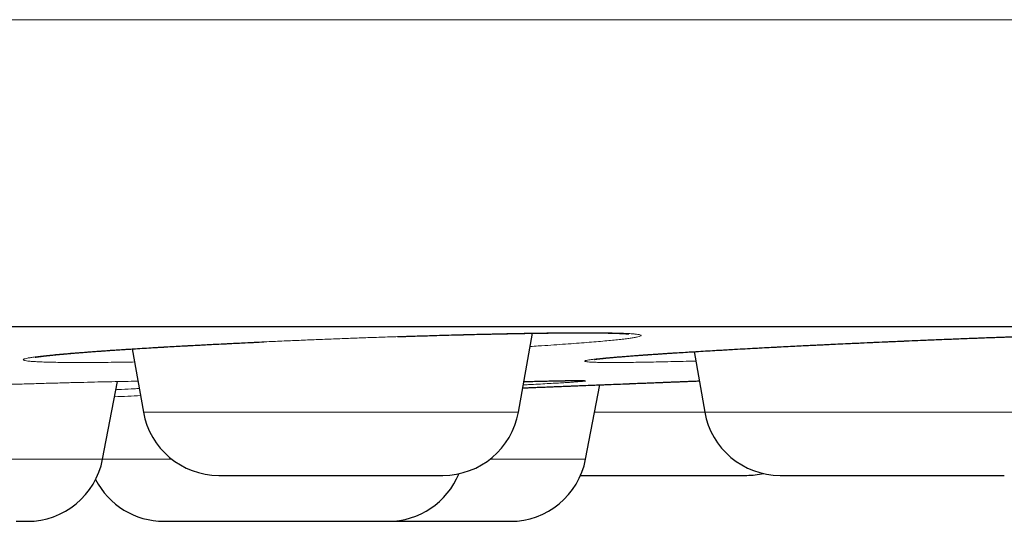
# Model space of a CAD drawing. Header units: millimetres. Extents: x 8 to 482, y 12 to 243.
# Tile 25 of 256: x 103.83 to 110.25, y 185.32 to 188.59. Entities that reach past the tile are written whole.
import ezdxf

# ---------------------------------------------------------------- set-up
doc = ezdxf.new("R2010")
doc.units = ezdxf.units.MM

msp = doc.modelspace()

# ---------------------------------------------------------------- linework, layer by layer
at = {"color": 7, "linetype": 'Continuous', "lineweight": 30}
for p, q in [((107.084, 186.0288), (107.1747, 186.5427)), ((104.5657, 186.4404), (104.6383, 186.0288)), ((108.2286, 186.4225), (108.298, 186.0288)), ((104.3723, 185.7216), (104.4692, 186.2273)), ((107.5215, 185.7216), (107.6143, 186.2061))]:
    msp.add_line(p, q, dxfattribs=at)
at = {"color": 8, "linetype": 'Continuous', "lineweight": 0}
for p, q in [((104.6383, 186.0288), (107.084, 186.0288)), ((107.5804, 186.0288), (108.298, 186.0288)), ((108.298, 186.0288), (110.7437, 186.0288)), ((102.1062, 185.7216), (104.3723, 185.7216)), ((104.3723, 185.7216), (104.823, 185.7216)), ((106.8994, 185.7216), (107.5215, 185.7216))]:
    msp.add_line(p, q, dxfattribs=at)
at = {"color": 7, "linetype": 'Continuous', "lineweight": 30}
for centre, start, end in [((105.1307, 186.1156), 190, 270), ((106.5916, 186.1156), 270, 350), ((108.7904, 186.1156), 190, 270), ((103.8813, 185.8156), 270, 349.15568), ((107.0305, 185.8156), 270, 349.15568), ((104.7723, 185.8156), 207.00117, 270), ((106.2332, 185.8156), 270, 337.79402), ((108.5724, 186.1156), 270, 282.58886)]:
    msp.add_arc(centre, 0.5, start, end, dxfattribs=at)
at = {"color": 8, "linetype": 'Continuous', "lineweight": 0}
for points, knots in [([(27.0014, 188.5884), (27.0034, 188.5884), (27.0073, 188.5884), (27.0388, 188.5884), (27.0889, 188.5884), (27.1594, 188.5884), (27.2498, 188.5884), (27.358, 188.5884), (27.4825, 188.5884), (27.6221, 188.5884), (27.7792, 188.5884), (27.9536, 188.5884), (28.1454, 188.5884), (28.3544, 188.5884), (28.5806, 188.5884), (28.8239, 188.5884), (29.0843, 188.5884), (29.36, 188.5884), (29.6506, 188.5884), (29.9557, 188.5884), (30.277, 188.5884), (30.6234, 188.5884), (30.9963, 188.5884), (31.3972, 188.5884), (31.8164, 188.5884), (32.2536, 188.5884), (32.7086, 188.5884), (33.1721, 188.5884), (33.6429, 188.5884), (34.1196, 188.5884), (34.6114, 188.5884), (35.1179, 188.5884), (35.6392, 188.5884), (36.1748, 188.5884), (36.7248, 188.5884), (37.2888, 188.5884), (37.8667, 188.5884), (38.4548, 188.5884), (39.0526, 188.5884), (39.6596, 188.5884), (40.2793, 188.5884), (40.9282, 188.5884), (41.6075, 188.5884), (42.3179, 188.5884), (43.042, 188.5884), (43.7794, 188.5884), (44.5297, 188.5884), (45.2781, 188.5884), (46.0235, 188.5884), (46.7647, 188.5884), (47.5162, 188.5884), (48.2778, 188.5884), (49.0491, 188.5884), (49.8299, 188.5884), (50.6199, 188.5884), (51.4188, 188.5884), (52.2262, 188.5884), (53.0372, 188.5884), (53.8511, 188.5884), (54.6676, 188.5884), (55.4913, 188.5884), (56.3441, 188.5884), (57.2263, 188.5884), (58.1381, 188.5884), (59.0568, 188.5884), (59.9821, 188.5884), (60.9136, 188.5884), (61.8329, 188.5884), (62.7393, 188.5884), (63.6322, 188.5884), (64.5291, 188.5884), (65.4297, 188.5884), (66.3337, 188.5884), (67.2408, 188.5884), (68.1505, 188.5884), (69.0626, 188.5884), (69.9767, 188.5884), (70.8871, 188.5884), (71.7933, 188.5884), (72.695, 188.5884), (73.5973, 188.5884), (74.524, 188.5884), (75.4748, 188.5884), (76.4492, 188.5884), (77.4227, 188.5884), (78.3951, 188.5884), (79.3658, 188.5884), (80.3161, 188.5884), (81.2456, 188.5884), (82.1542, 188.5884), (83.06, 188.5884), (83.9625, 188.5884), (84.8616, 188.5884), (85.7568, 188.5884), (86.6478, 188.5884), (87.5343, 188.5884), (88.4159, 188.5884), (89.287, 188.5884), (90.1475, 188.5884), (90.9971, 188.5884), (91.8407, 188.5884), (92.7003, 188.5884), (93.5749, 188.5884), (94.4635, 188.5884), (95.3437, 188.5884), (96.2151, 188.5884), (97.0773, 188.5884), (97.9138, 188.5884), (98.7249, 188.5884), (99.5109, 188.5884), (100.2876, 188.5884), (101.0548, 188.5884), (101.812, 188.5884), (102.5591, 188.5884), (103.2957, 188.5884), (104.0216, 188.5884), (104.7364, 188.5884), (105.4358, 188.5884), (106.1195, 188.5884), (106.7877, 188.5884), (107.4442, 188.5884), (108.1058, 188.5884), (108.7711, 188.5884), (109.4386, 188.5884), (110.0914, 188.5884), (110.7291, 188.5884), (111.3516, 188.5884), (111.947, 188.5884), (112.5162, 188.5884), (113.06, 188.5884), (113.5894, 188.5884), (114.1043, 188.5884), (114.6044, 188.5884), (115.0896, 188.5884), (115.5597, 188.5884), (116.0145, 188.5884), (116.4538, 188.5884), (116.8748, 188.5884), (117.2778, 188.5884), (117.6628, 188.5884), (118.0322, 188.5884), (118.395, 188.5884), (118.7497, 188.5884), (119.0946, 188.5884), (119.4206, 188.5884), (119.7276, 188.5884), (120.0156, 188.5884), (120.2793, 188.5884), (120.5199, 188.5884), (120.7386, 188.5884), (120.9402, 188.5884), (121.1244, 188.5884), (121.2913, 188.5884), (121.4408, 188.5884), (121.5728, 188.5884), (121.6872, 188.5884), (121.784, 188.5884), (121.8627, 188.5884), (121.9236, 188.5884), (121.9666, 188.5884), (121.9935, 188.5884), (121.9969, 188.5884), (121.9986, 188.5884)], [0, 0, 0, 0, 0.006533, 0.013065, 0.019598, 0.026131, 0.032665, 0.039198, 0.045359, 0.051519, 0.05768, 0.06384, 0.070001, 0.076161, 0.082321, 0.088482, 0.094642, 0.100802, 0.106852, 0.112901, 0.118951, 0.125, 0.131533, 0.138065, 0.144598, 0.151131, 0.157665, 0.164198, 0.170359, 0.176519, 0.18268, 0.18884, 0.195001, 0.201161, 0.207321, 0.213482, 0.219642, 0.225802, 0.231852, 0.237901, 0.243951, 0.25, 0.256533, 0.263065, 0.269598, 0.276131, 0.282665, 0.289198, 0.295359, 0.301519, 0.30768, 0.31384, 0.320001, 0.326161, 0.332321, 0.338482, 0.344642, 0.350802, 0.356852, 0.362901, 0.368951, 0.375, 0.381533, 0.388065, 0.394598, 0.401131, 0.407665, 0.414198, 0.420359, 0.426519, 0.43268, 0.43884, 0.445001, 0.451161, 0.457321, 0.463482, 0.469642, 0.475802, 0.481852, 0.487901, 0.493951, 0.5, 0.506533, 0.513065, 0.519598, 0.526131, 0.532665, 0.539198, 0.545359, 0.551519, 0.55768, 0.56384, 0.570001, 0.576161, 0.582321, 0.588482, 0.594642, 0.600802, 0.606852, 0.612901, 0.618951, 0.625, 0.631533, 0.638065, 0.644598, 0.651131, 0.657665, 0.664198, 0.670359, 0.676519, 0.68268, 0.68884, 0.695001, 0.701161, 0.707321, 0.713482, 0.719642, 0.725802, 0.731852, 0.737901, 0.743951, 0.75, 0.756533, 0.763065, 0.769598, 0.776131, 0.782665, 0.789198, 0.795359, 0.801519, 0.80768, 0.81384, 0.820001, 0.826161, 0.832321, 0.838482, 0.844642, 0.850802, 0.856852, 0.862901, 0.868951, 0.875, 0.881533, 0.888065, 0.894598, 0.901131, 0.907665, 0.914198, 0.920359, 0.926519, 0.93268, 0.93884, 0.945001, 0.951161, 0.957321, 0.963482, 0.969642, 0.975802, 0.981852, 0.987901, 0.993951, 1, 1, 1, 1]), ([(104.2286, 186.3519), (104.207, 186.3519), (104.1641, 186.3519), (104.1066, 186.3524), (104.0545, 186.3532), (104.0085, 186.3542), (103.9682, 186.3556), (103.9339, 186.3572), (103.9055, 186.3592), (103.8831, 186.3614), (103.867, 186.3639), (103.8572, 186.3667), (103.8539, 186.3697), (103.857, 186.373), (103.8664, 186.3765), (103.8823, 186.3803), (103.9042, 186.3842), (103.9322, 186.3884), (103.9661, 186.3927), (104.006, 186.3972), (104.0519, 186.4019), (104.1037, 186.4067), (104.1613, 186.4117), (104.224, 186.4168), (104.2917, 186.422), (104.364, 186.4273), (104.4411, 186.4326), (104.5228, 186.438), (104.6092, 186.4434), (104.6998, 186.4489), (104.7939, 186.4543), (104.8908, 186.4597), (104.9905, 186.4651), (105.093, 186.4704), (105.1982, 186.4757), (105.3061, 186.4809), (105.4161, 186.486), (105.5273, 186.491), (105.639, 186.4958), (105.751, 186.5005), (105.8632, 186.505), (105.9758, 186.5093), (106.0887, 186.5135), (106.2014, 186.5175), (106.313, 186.5213), (106.4226, 186.5248), (106.5299, 186.5281), (106.635, 186.5311), (106.7378, 186.5338), (106.8383, 186.5363), (106.9363, 186.5386), (107.0311, 186.5405), (107.122, 186.5422), (107.2085, 186.5436), (107.2905, 186.5446), (107.3681, 186.5454), (107.4413, 186.5458), (107.5098, 186.546), (107.5732, 186.5458), (107.6309, 186.5454), (107.6829, 186.5446), (107.729, 186.5436), (107.7694, 186.5422), (107.8039, 186.5405), (107.8324, 186.5386), (107.8549, 186.5363), (107.871, 186.5338), (107.8806, 186.5311), (107.8839, 186.5281), (107.8807, 186.5248), (107.8712, 186.5213), (107.8553, 186.5175), (107.8333, 186.5135), (107.8053, 186.5094), (107.7713, 186.505), (107.7314, 186.5005), (107.6854, 186.4958), (107.6336, 186.491), (107.5758, 186.486), (107.5129, 186.4809), (107.445, 186.4757), (107.3725, 186.4704), (107.2953, 186.4651), (107.2244, 186.4604), (107.1775, 186.4575), (107.1594, 186.4564)], [0, 0, 0, 0, 0.012207, 0.024313, 0.036356, 0.048376, 0.060411, 0.0725, 0.084681, 0.096901, 0.109018, 0.121069, 0.133094, 0.14513, 0.157217, 0.169392, 0.181596, 0.193702, 0.205749, 0.217776, 0.229821, 0.241923, 0.254119, 0.266291, 0.278377, 0.290414, 0.302441, 0.314496, 0.326618, 0.338844, 0.350995, 0.363066, 0.375094, 0.387119, 0.399178, 0.411311, 0.423555, 0.435715, 0.44779, 0.459818, 0.471838, 0.483889, 0.496009, 0.508236, 0.520434, 0.532533, 0.544573, 0.556591, 0.568627, 0.580721, 0.592909, 0.605142, 0.617275, 0.629345, 0.641391, 0.653452, 0.665568, 0.677776, 0.68996, 0.70206, 0.714114, 0.726161, 0.738239, 0.750388, 0.762646, 0.77481, 0.786888, 0.798916, 0.810935, 0.822983, 0.835099, 0.847321, 0.859525, 0.871629, 0.883673, 0.895693, 0.907729, 0.919821, 0.932005, 0.944226, 0.956343, 0.968395, 0.98042, 0.992456, 1, 1, 1, 1]), ([(107.6977, 186.3519), (107.6825, 186.3519), (107.6521, 186.3519), (107.6141, 186.3524), (107.5819, 186.3532), (107.5561, 186.3542), (107.5365, 186.3556), (107.5231, 186.3572), (107.5161, 186.3592), (107.5152, 186.3614), (107.5206, 186.3639), (107.5322, 186.3667), (107.5502, 186.3697), (107.5745, 186.373), (107.6051, 186.3765), (107.6419, 186.3803), (107.6846, 186.3842), (107.7328, 186.3884), (107.7864, 186.3927), (107.8455, 186.3972), (107.91, 186.4019), (107.9799, 186.4067), (108.0549, 186.4117), (108.1344, 186.4168), (108.218, 186.422), (108.3053, 186.4273), (108.3964, 186.4326), (108.4914, 186.438), (108.5901, 186.4434), (108.692, 186.4489), (108.7963, 186.4543), (108.9024, 186.4597), (109.0101, 186.4651), (109.1194, 186.4704), (109.2304, 186.4757), (109.3429, 186.4809), (109.4563, 186.486), (109.5698, 186.491), (109.6825, 186.4958), (109.7943, 186.5005), (109.9052, 186.505), (110.0152, 186.5093), (110.1243, 186.5135), (110.2319, 186.5175), (110.3374, 186.5213), (110.4398, 186.5248), (110.5388, 186.5281), (110.6344, 186.5311), (110.7267, 186.5338), (110.8156, 186.5363), (110.9009, 186.5386), (110.9821, 186.5405), (111.0585, 186.5422), (111.1296, 186.5436), (111.1956, 186.5446), (111.2563, 186.5454), (111.3118, 186.5458), (111.3618, 186.546), (111.4062, 186.5458), (111.4445, 186.5454), (111.4766, 186.5446), (111.5025, 186.5436), (111.5221, 186.5422), (111.5355, 186.5405), (111.5427, 186.5386), (111.5437, 186.5363), (111.5383, 186.5338), (111.5266, 186.5311), (111.5085, 186.5281), (111.4841, 186.5248), (111.4534, 186.5213), (111.4164, 186.5175), (111.3738, 186.5135), (111.3255, 186.5094), (111.2718, 186.505), (111.2127, 186.5005), (111.1482, 186.4958), (111.0783, 186.491), (111.0032, 186.486), (110.9231, 186.4809), (110.8626, 186.4771), (110.8278, 186.475), (110.8223, 186.4747)], [0, 0, 0, 0, 0.012734, 0.025362, 0.037926, 0.050465, 0.063019, 0.07563, 0.088338, 0.101086, 0.113726, 0.126297, 0.138841, 0.151397, 0.164006, 0.176707, 0.189437, 0.202066, 0.214634, 0.22718, 0.239745, 0.252369, 0.265092, 0.27779, 0.290398, 0.302955, 0.315501, 0.328077, 0.340722, 0.353476, 0.366152, 0.378744, 0.391291, 0.403835, 0.416416, 0.429072, 0.441845, 0.45453, 0.467126, 0.479674, 0.492213, 0.504784, 0.517427, 0.530183, 0.542907, 0.555529, 0.568088, 0.580626, 0.593182, 0.605797, 0.618512, 0.631273, 0.64393, 0.656521, 0.669087, 0.68167, 0.694308, 0.707043, 0.719754, 0.732376, 0.744951, 0.757518, 0.770118, 0.782791, 0.795578, 0.808268, 0.820867, 0.833415, 0.845953, 0.858521, 0.87116, 0.88391, 0.896641, 0.909268, 0.921831, 0.93437, 0.946927, 0.95954, 0.972251, 0.984999, 0.99764, 1, 1, 1, 1]), ([(104.5808, 186.3551), (104.5635, 186.3548), (104.5174, 186.3541), (104.447, 186.3532), (104.3694, 186.3524), (104.296, 186.3519), (104.2511, 186.3519), (104.2286, 186.3519)], [0, 0, 0, 0, 0.129354, 0.345572, 0.562289, 0.780202, 1, 1, 1, 1]), ([(108.2393, 186.3614), (108.2117, 186.3607), (108.1553, 186.3592), (108.0757, 186.3572), (107.9995, 186.3556), (107.9287, 186.3542), (107.8629, 186.3532), (107.8024, 186.3524), (107.7466, 186.3519), (107.7141, 186.3519), (107.6977, 186.3519)], [0, 0, 0, 0, 0.121428, 0.247694, 0.373037, 0.497858, 0.622561, 0.747551, 0.873232, 1, 1, 1, 1]), ([(102.3132, 186.1553), (102.3381, 186.1564), (102.3971, 186.159), (102.493, 186.163), (102.5998, 186.1674), (102.7084, 186.1718), (102.8188, 186.1762), (102.9309, 186.1804), (103.044, 186.1847), (103.1573, 186.1888), (103.2699, 186.1928), (103.3818, 186.1966), (103.4929, 186.2003), (103.6032, 186.2039), (103.7127, 186.2074), (103.8209, 186.2106), (103.9271, 186.2137), (104.0302, 186.2167), (104.1302, 186.2194), (104.2269, 186.2218), (104.3203, 186.2241), (104.4105, 186.2262), (104.4969, 186.228), (104.5612, 186.2293), (104.595, 186.2299), (104.6028, 186.23)], [0, 0, 0, 0, 0.033179, 0.078442, 0.123547, 0.168639, 0.213861, 0.25936, 0.305274, 0.350872, 0.39615, 0.441254, 0.486328, 0.531518, 0.57697, 0.622824, 0.668561, 0.713932, 0.759079, 0.804148, 0.849284, 0.894634, 0.940341, 0.986214, 1, 1, 1, 1]), ([(107.119, 186.2272), (107.1291, 186.2274), (107.1623, 186.2283), (107.2131, 186.2296), (107.271, 186.231), (107.3228, 186.2321), (107.3688, 186.233), (107.4089, 186.2336), (107.4432, 186.234), (107.4715, 186.2341), (107.4937, 186.234), (107.5096, 186.2336), (107.5191, 186.233), (107.5222, 186.2321), (107.5189, 186.231), (107.5092, 186.2296), (107.4933, 186.228), (107.4712, 186.2262), (107.4432, 186.2241), (107.4091, 186.2218), (107.369, 186.2194), (107.3229, 186.2167), (107.2709, 186.2138), (107.2128, 186.2106), (107.1609, 186.2079), (107.1266, 186.2062), (107.1152, 186.2056)], [0, 0, 0, 0, 0.01932, 0.063323, 0.106965, 0.150382, 0.193715, 0.237101, 0.280682, 0.324596, 0.368425, 0.411951, 0.45531, 0.498644, 0.542091, 0.585791, 0.62988, 0.673639, 0.717084, 0.760353, 0.803586, 0.846924, 0.890504, 0.934466, 0.978366, 1, 1, 1, 1]), ([(104.6113, 186.1822), (104.6003, 186.1816), (104.5637, 186.1796), (104.5129, 186.177), (104.4715, 186.1749), (104.4591, 186.1743)], [0, 0, 0, 0, 0.229334, 0.767886, 1, 1, 1, 1]), ([(104.4502, 186.1281), (104.4792, 186.1294), (104.5343, 186.1318), (104.5921, 186.1343), (104.6195, 186.1355)], [0, 0, 0, 0, 0.525615, 1, 1, 1, 1])]:
    msp.add_open_spline(points, degree=3, knots=knots, dxfattribs=at)
at = {"color": 7, "linetype": 'Continuous', "lineweight": 30}
for points, knots in [([(29.0014, 186.5856), (29.0019, 186.5856), (29.0027, 186.5856), (29.0096, 186.5856), (29.0206, 186.5856), (29.036, 186.5856), (29.0559, 186.5856), (29.0802, 186.5856), (29.1099, 186.5856), (29.1454, 186.5856), (29.1875, 186.5856), (29.2348, 186.5856), (29.2875, 186.5856), (29.3456, 186.5856), (29.409, 186.5856), (29.4778, 186.5856), (29.5518, 186.5856), (29.6313, 186.5856), (29.7156, 186.5856), (29.8046, 186.5856), (29.8981, 186.5856), (29.9967, 186.5856), (30.1008, 186.5856), (30.2105, 186.5856), (30.3259, 186.5856), (30.4464, 186.5856), (30.572, 186.5856), (30.7019, 186.5856), (30.8359, 186.5856), (30.9741, 186.5856), (31.1171, 186.5856), (31.2661, 186.5856), (31.421, 186.5856), (31.5821, 186.5856), (31.7483, 186.5856), (31.9196, 186.5856), (32.096, 186.5856), (32.2775, 186.5856), (32.4582, 186.5856), (32.6376, 186.5856), (32.815, 186.5856), (32.9965, 186.5856), (33.1819, 186.5856), (33.3713, 186.5856), (33.5646, 186.5856), (33.7685, 186.5856), (33.9835, 186.5856), (34.2099, 186.5856), (34.4412, 186.5856), (34.6773, 186.5856), (34.9182, 186.5856), (35.1639, 186.5856), (35.4144, 186.5856), (35.6697, 186.5856), (35.9298, 186.5856), (36.1932, 186.5856), (36.4596, 186.5856), (36.7289, 186.5856), (37.0024, 186.5856), (37.2815, 186.5856), (37.5663, 186.5856), (37.8568, 186.5856), (38.1513, 186.5856), (38.4499, 186.5856), (38.7507, 186.5856), (39.0536, 186.5856), (39.3586, 186.5856), (39.6674, 186.5856), (39.9823, 186.5856), (40.3033, 186.5856), (40.6305, 186.5856), (40.9617, 186.5856), (41.297, 186.5856), (41.6363, 186.5856), (41.9797, 186.5856), (42.3162, 186.5856), (42.6454, 186.5856), (42.9667, 186.5856), (43.2909, 186.5856), (43.618, 186.5856), (43.9481, 186.5856), (44.2811, 186.5856), (44.6282, 186.5856), (44.9898, 186.5856), (45.3662, 186.5856), (45.7462, 186.5856), (46.1297, 186.5856), (46.5167, 186.5856), (46.9073, 186.5856), (47.3014, 186.5856), (47.6991, 186.5856), (48.1003, 186.5856), (48.5026, 186.5856), (48.906, 186.5856), (49.3101, 186.5856), (49.7169, 186.5856), (50.1285, 186.5856), (50.545, 186.5856), (50.9663, 186.5856), (51.39, 186.5856), (51.8161, 186.5856), (52.242, 186.5856), (52.6676, 186.5856), (53.093, 186.5856), (53.5207, 186.5856), (53.9536, 186.5856), (54.3917, 186.5856), (54.8352, 186.5856), (55.281, 186.5856), (55.7292, 186.5856), (56.1799, 186.5856), (56.6328, 186.5856), (57.074, 186.5856), (57.5028, 186.5856), (57.919, 186.5856), (58.3367, 186.5856), (58.7557, 186.5856), (59.1762, 186.5856), (59.5981, 186.5856), (60.0356, 186.5856), (60.4888, 186.5856), (60.9578, 186.5856), (61.4287, 186.5856), (61.9012, 186.5856), (62.3755, 186.5856), (62.8515, 186.5856), (63.3292, 186.5856), (63.8087, 186.5856), (64.2899, 186.5856), (64.77, 186.5856), (65.2488, 186.5856), (65.7261, 186.5856), (66.2043, 186.5856), (66.6858, 186.5856), (67.1706, 186.5856), (67.6586, 186.5856), (68.1469, 186.5856), (68.6357, 186.5856), (69.1218, 186.5856), (69.6054, 186.5856), (70.0865, 186.5856), (70.5678, 186.5856), (71.0528, 186.5856), (71.5414, 186.5856), (72.0336, 186.5856), (72.5262, 186.5856), (73.0192, 186.5856), (73.5125, 186.5856), (74.0061, 186.5856), (74.4847, 186.5856), (74.9479, 186.5856), (75.3957, 186.5856), (75.8431, 186.5856), (76.2903, 186.5856), (76.7372, 186.5856), (77.1838, 186.5856), (77.6451, 186.5856), (78.1208, 186.5856), (78.6112, 186.5856), (79.1011, 186.5856), (79.5908, 186.5856), (80.0801, 186.5856), (80.5691, 186.5856), (81.0577, 186.5856), (81.546, 186.5856), (82.0339, 186.5856), (82.5186, 186.5856), (83.0001, 186.5856), (83.4779, 186.5856), (83.9547, 186.5856), (84.4327, 186.5856), (84.912, 186.5856), (85.3924, 186.5856), (85.8711, 186.5856), (86.3481, 186.5856), (86.8205, 186.5856), (87.2884, 186.5856), (87.7518, 186.5856), (88.2136, 186.5856), (88.6768, 186.5856), (89.1415, 186.5856), (89.6076, 186.5856), (90.0719, 186.5856), (90.5345, 186.5856), (90.9954, 186.5856), (91.4546, 186.5856), (91.8977, 186.5856), (92.3248, 186.5856), (92.7359, 186.5856), (93.1451, 186.5856), (93.5523, 186.5856), (93.9576, 186.5856), (94.361, 186.5856), (94.7757, 186.5856), (95.2017, 186.5856), (95.6386, 186.5856), (96.0731, 186.5856), (96.5053, 186.5856), (96.9352, 186.5856), (97.3627, 186.5856), (97.7878, 186.5856), (98.2105, 186.5856), (98.6309, 186.5856), (99.0465, 186.5856), (99.4572, 186.5856), (99.8629, 186.5856), (100.2657, 186.5856), (100.6675, 186.5856), (101.0683, 186.5856), (101.468, 186.5856), (101.8641, 186.5856), (102.2567, 186.5856), (102.6435, 186.5856), (103.0245, 186.5856), (103.3997, 186.5856), (103.7716, 186.5856), (104.1426, 186.5856), (104.5126, 186.5856), (104.8815, 186.5856), (105.2469, 186.5856), (105.6088, 186.5856), (105.9671, 186.5856), (106.3218, 186.5856), (106.6621, 186.5856), (106.988, 186.5856), (107.3, 186.5856), (107.6086, 186.5856), (107.9138, 186.5856), (108.2158, 186.5856), (108.5144, 186.5856), (108.8196, 186.5856), (109.1309, 186.5856), (109.4479, 186.5856), (109.7608, 186.5856), (110.0698, 186.5856), (110.3747, 186.5856), (110.6756, 186.5856), (110.9725, 186.5856), (111.2654, 186.5856), (111.5543, 186.5856), (111.8374, 186.5856), (112.1149, 186.5856), (112.3866, 186.5856), (112.6541, 186.5856), (112.9185, 186.5856), (113.1798, 186.5856), (113.4379, 186.5856), (113.6912, 186.5856), (113.9396, 186.5856), (114.1819, 186.5856), (114.4179, 186.5856), (114.6479, 186.5856), (114.8733, 186.5856), (115.0955, 186.5856), (115.3145, 186.5856), (115.5302, 186.5856), (115.741, 186.5856), (115.947, 186.5856), (116.1482, 186.5856), (116.3445, 186.5856), (116.5301, 186.5856), (116.7053, 186.5856), (116.8705, 186.5856), (117.0315, 186.5856), (117.1884, 186.5856), (117.341, 186.5856), (117.4895, 186.5856), (117.6386, 186.5856), (117.7878, 186.5856), (117.9366, 186.5856), (118.0804, 186.5856), (118.2191, 186.5856), (118.3527, 186.5856), (118.4812, 186.5856), (118.6047, 186.5856), (118.7231, 186.5856), (118.8364, 186.5856), (118.944, 186.5856), (119.046, 186.5856), (119.1425, 186.5856), (119.2339, 186.5856), (119.3207, 186.5856), (119.4027, 186.5856), (119.4799, 186.5856), (119.5518, 186.5856), (119.6183, 186.5856), (119.6791, 186.5856), (119.7343, 186.5856), (119.784, 186.5856), (119.8285, 186.5856), (119.8682, 186.5856), (119.9029, 186.5856), (119.9324, 186.5856), (119.9565, 186.5856), (119.9753, 186.5856), (119.9887, 186.5856), (119.997, 186.5856), (119.9981, 186.5856), (119.9986, 186.5856)], [0, 0, 0, 0, 0.003135, 0.006267, 0.009399, 0.012529, 0.015659, 0.018788, 0.021917, 0.02536, 0.028802, 0.032246, 0.035691, 0.039138, 0.042588, 0.04604, 0.049495, 0.052953, 0.056415, 0.05982, 0.063229, 0.066635, 0.070037, 0.073497, 0.076954, 0.080407, 0.083858, 0.087306, 0.090691, 0.094074, 0.097456, 0.100837, 0.104287, 0.107736, 0.111187, 0.114638, 0.11809, 0.121544, 0.125, 0.128134, 0.131267, 0.134398, 0.137529, 0.140658, 0.143787, 0.146916, 0.150359, 0.153801, 0.157245, 0.16069, 0.164138, 0.167587, 0.171039, 0.174494, 0.177953, 0.181415, 0.18482, 0.188229, 0.191635, 0.195037, 0.198497, 0.201954, 0.205407, 0.208858, 0.212306, 0.215691, 0.219074, 0.222456, 0.225837, 0.229287, 0.232736, 0.236187, 0.239638, 0.24309, 0.246544, 0.25, 0.253134, 0.256267, 0.259398, 0.262529, 0.265658, 0.268787, 0.271916, 0.275359, 0.278801, 0.282245, 0.28569, 0.289138, 0.292587, 0.296039, 0.299494, 0.302953, 0.306415, 0.30982, 0.313229, 0.316635, 0.320037, 0.323497, 0.326954, 0.330407, 0.333858, 0.337306, 0.340691, 0.344074, 0.347456, 0.350837, 0.354287, 0.357736, 0.361187, 0.364638, 0.36809, 0.371544, 0.375, 0.378134, 0.381267, 0.384398, 0.387529, 0.390658, 0.393787, 0.396916, 0.400359, 0.403801, 0.407245, 0.41069, 0.414138, 0.417587, 0.421039, 0.424494, 0.427953, 0.431415, 0.43482, 0.438229, 0.441635, 0.445037, 0.448497, 0.451954, 0.455407, 0.458858, 0.462306, 0.465691, 0.469074, 0.472456, 0.475837, 0.479287, 0.482736, 0.486187, 0.489638, 0.49309, 0.496544, 0.5, 0.503134, 0.506267, 0.509398, 0.512529, 0.515658, 0.518787, 0.521916, 0.525359, 0.528801, 0.532245, 0.53569, 0.539138, 0.542587, 0.546039, 0.549494, 0.552953, 0.556415, 0.55982, 0.563229, 0.566635, 0.570037, 0.573497, 0.576954, 0.580407, 0.583858, 0.587306, 0.590691, 0.594074, 0.597456, 0.600837, 0.604287, 0.607736, 0.611187, 0.614638, 0.61809, 0.621544, 0.625, 0.628134, 0.631267, 0.634398, 0.637529, 0.640658, 0.643787, 0.646916, 0.650359, 0.653801, 0.657245, 0.66069, 0.664138, 0.667587, 0.671039, 0.674494, 0.677953, 0.681415, 0.68482, 0.688229, 0.691635, 0.695037, 0.698497, 0.701954, 0.705407, 0.708858, 0.712306, 0.715691, 0.719074, 0.722456, 0.725837, 0.729287, 0.732736, 0.736187, 0.739638, 0.74309, 0.746544, 0.75, 0.753134, 0.756267, 0.759398, 0.762529, 0.765658, 0.768787, 0.771916, 0.775359, 0.778801, 0.782245, 0.78569, 0.789138, 0.792587, 0.796039, 0.799494, 0.802953, 0.806415, 0.80982, 0.813229, 0.816635, 0.820037, 0.823497, 0.826954, 0.830407, 0.833858, 0.837306, 0.840691, 0.844074, 0.847456, 0.850837, 0.854287, 0.857736, 0.861187, 0.864638, 0.86809, 0.871544, 0.875, 0.878134, 0.881267, 0.884398, 0.887529, 0.890658, 0.893787, 0.896916, 0.900359, 0.903801, 0.907245, 0.91069, 0.914138, 0.917587, 0.921039, 0.924494, 0.927953, 0.931415, 0.93482, 0.938229, 0.941635, 0.945038, 0.948498, 0.951955, 0.955408, 0.958859, 0.962307, 0.965692, 0.969075, 0.972457, 0.975838, 0.979288, 0.982737, 0.986187, 0.989638, 0.99309, 0.996544, 1, 1, 1, 1]), ([(103.9338, 186.3864), (103.9337, 186.3864), (103.9335, 186.3863), (103.9352, 186.3866), (103.9381, 186.3871), (103.9424, 186.3878), (103.9476, 186.3887), (103.9541, 186.3896), (103.962, 186.3907), (103.9703, 186.3918), (103.9788, 186.3929), (103.9869, 186.3939), (103.9952, 186.3949), (104.0031, 186.3958), (104.0101, 186.3966), (104.0162, 186.3972), (104.0212, 186.3978), (104.0257, 186.3983), (104.0311, 186.3989), (104.0386, 186.3996), (104.0488, 186.4007), (104.0613, 186.4019), (104.0755, 186.4033), (104.0906, 186.4048), (104.1086, 186.4064), (104.1294, 186.4083), (104.1532, 186.4104), (104.1774, 186.4125), (104.203, 186.4146), (104.2313, 186.4169), (104.2628, 186.4193), (104.2977, 186.422), (104.3341, 186.4247), (104.3718, 186.4274), (104.4103, 186.4301), (104.4519, 186.433), (104.4958, 186.4359), (104.5454, 186.4392), (104.5997, 186.4426), (104.6583, 186.4462), (104.7154, 186.4496), (104.7708, 186.4529), (104.8243, 186.4559), (104.8761, 186.4588), (104.926, 186.4615), (104.974, 186.4641), (105.0208, 186.4665), (105.0727, 186.4692), (105.1314, 186.4722), (105.1975, 186.4755), (105.2663, 186.4789), (105.3378, 186.4823), (105.3906, 186.4848), (105.4198, 186.4861), (105.4241, 186.4863)], [0, 0, 0, 0, 0.006962, 0.02237, 0.036832, 0.050679, 0.064483, 0.078738, 0.094189, 0.110905, 0.122973, 0.135626, 0.147938, 0.158759, 0.168083, 0.175781, 0.18203, 0.186879, 0.191992, 0.201132, 0.212452, 0.225953, 0.24119, 0.256191, 0.270721, 0.292601, 0.313313, 0.332853, 0.353201, 0.374915, 0.398113, 0.422792, 0.448948, 0.472297, 0.496702, 0.522162, 0.548626, 0.574833, 0.607907, 0.63958, 0.669856, 0.698007, 0.724839, 0.750358, 0.774567, 0.797469, 0.819155, 0.840897, 0.870011, 0.899922, 0.930628, 0.962126, 0.994413, 1, 1, 1, 1]), ([(106.2941, 186.5206), (106.3192, 186.5214), (106.3719, 186.5231), (106.4512, 186.5256), (106.5319, 186.528), (106.611, 186.5303), (106.6872, 186.5324), (106.7614, 186.5343), (106.8342, 186.5361), (106.8897, 186.5373), (106.9282, 186.5382), (106.9498, 186.5386), (106.9714, 186.5391), (106.9926, 186.5395), (107.0121, 186.5399), (107.029, 186.5402), (107.0426, 186.5405), (107.0559, 186.5407), (107.0701, 186.541), (107.0868, 186.5413), (107.105, 186.5416), (107.1257, 186.542), (107.1492, 186.5423), (107.1748, 186.5428), (107.2023, 186.5432), (107.2315, 186.5436), (107.2627, 186.544), (107.2958, 186.5444), (107.3293, 186.5447), (107.363, 186.545), (107.3961, 186.5452), (107.4284, 186.5454), (107.459, 186.5455), (107.4874, 186.5456), (107.5136, 186.5456), (107.5407, 186.5455), (107.5681, 186.5454), (107.595, 186.5451), (107.619, 186.5449), (107.6402, 186.5446), (107.6588, 186.5443), (107.6753, 186.544), (107.6899, 186.5436), (107.7032, 186.5433), (107.7133, 186.543), (107.7206, 186.5428), (107.7259, 186.5426), (107.7318, 186.5424), (107.7386, 186.5421), (107.7462, 186.5418), (107.7539, 186.5415), (107.7612, 186.5411), (107.7676, 186.5408), (107.774, 186.5404), (107.78, 186.5401), (107.7855, 186.5397), (107.7898, 186.5394), (107.7933, 186.5391), (107.796, 186.5389), (107.7982, 186.5387), (107.7998, 186.5385), (107.8009, 186.5384), (107.8017, 186.5383), (107.8023, 186.5382), (107.8028, 186.5382), (107.8027, 186.5382), (107.8026, 186.5382)], [0, 0, 0, 0, 0.03219, 0.067832, 0.103367, 0.138801, 0.174172, 0.207719, 0.242022, 0.2771, 0.287586, 0.298141, 0.308766, 0.319462, 0.329583, 0.338096, 0.344987, 0.350324, 0.358758, 0.367301, 0.376708, 0.387788, 0.400543, 0.414972, 0.430111, 0.446738, 0.464856, 0.484465, 0.505567, 0.52605, 0.547768, 0.569573, 0.590575, 0.610775, 0.630164, 0.648717, 0.672863, 0.69544, 0.716455, 0.735914, 0.754132, 0.770747, 0.786062, 0.800976, 0.81555, 0.821856, 0.828118, 0.835546, 0.844826, 0.855955, 0.868213, 0.879908, 0.890845, 0.901027, 0.914673, 0.92668, 0.937224, 0.94668, 0.955062, 0.962374, 0.968617, 0.973263, 0.979563, 0.98752, 0.997129, 1, 1, 1, 1]), ([(107.5805, 186.3722), (107.5805, 186.3722), (107.5804, 186.3722), (107.581, 186.3723), (107.5819, 186.3724), (107.5834, 186.3726), (107.5859, 186.373), (107.5892, 186.3735), (107.5933, 186.3741), (107.598, 186.3747), (107.6029, 186.3753), (107.608, 186.3759), (107.6138, 186.3766), (107.6202, 186.3773), (107.6277, 186.3781), (107.6356, 186.379), (107.6443, 186.3799), (107.654, 186.3808), (107.6648, 186.3819), (107.6802, 186.3834), (107.7016, 186.3853), (107.7306, 186.3878), (107.7571, 186.39), (107.7794, 186.3918), (107.796, 186.3931), (107.8134, 186.3945), (107.8311, 186.3958), (107.848, 186.3971), (107.8634, 186.3982), (107.8769, 186.3992), (107.8885, 186.4001), (107.8979, 186.4007), (107.9052, 186.4013), (107.9106, 186.4016), (107.9156, 186.402), (107.921, 186.4024), (107.9276, 186.4028), (107.9353, 186.4034), (107.9443, 186.404), (107.9564, 186.4049), (107.9721, 186.4059), (107.9921, 186.4073), (108.0147, 186.4088), (108.0392, 186.4105), (108.0649, 186.4121), (108.0916, 186.4139), (108.127, 186.4161), (108.1721, 186.419), (108.2282, 186.4225), (108.2868, 186.426), (108.3481, 186.4296), (108.4118, 186.4333), (108.4777, 186.4371), (108.5441, 186.4408), (108.6092, 186.4444), (108.6721, 186.4478), (108.7344, 186.4511), (108.7957, 186.4543), (108.8556, 186.4574), (108.9119, 186.4603), (108.9611, 186.4627), (109.0037, 186.4648), (109.0416, 186.4667), (109.0803, 186.4685), (109.1272, 186.4708), (109.1835, 186.4735), (109.25, 186.4766), (109.3209, 186.4798), (109.3963, 186.4833), (109.4707, 186.4866), (109.5435, 186.4898), (109.6142, 186.4929), (109.6864, 186.496), (109.7579, 186.499), (109.8266, 186.5018), (109.8915, 186.5044), (109.9523, 186.5068), (110.009, 186.5091), (110.0616, 186.5111), (110.1106, 186.5129), (110.1567, 186.5147), (110.2, 186.5163), (110.2425, 186.5178), (110.2836, 186.5193), (110.3254, 186.5207), (110.368, 186.5222), (110.4135, 186.5238), (110.4615, 186.5254), (110.512, 186.5271), (110.5647, 186.5288), (110.6194, 186.5305), (110.6737, 186.5321), (110.7274, 186.5337), (110.7791, 186.5352), (110.829, 186.5365), (110.8755, 186.5377), (110.9181, 186.5388), (110.9571, 186.5397), (110.9926, 186.5406), (111.025, 186.5413), (111.0569, 186.5419), (111.0877, 186.5425), (111.1171, 186.5431), (111.1428, 186.5435), (111.1623, 186.5438), (111.1768, 186.5441), (111.1872, 186.5442), (111.1972, 186.5444), (111.2074, 186.5445), (111.2187, 186.5446), (111.2322, 186.5448), (111.2478, 186.545), (111.2656, 186.5452), (111.2848, 186.5453), (111.3052, 186.5454), (111.3254, 186.5455), (111.3442, 186.5456), (111.3605, 186.5455), (111.3745, 186.5455), (111.3864, 186.5454), (111.3968, 186.5453), (111.4059, 186.5452), (111.4139, 186.5451), (111.4225, 186.545), (111.4321, 186.5448), (111.4425, 186.5446), (111.452, 186.5443), (111.46, 186.544), (111.4663, 186.5437), (111.471, 186.5435), (111.4743, 186.5433), (111.4769, 186.5431), (111.4769, 186.5431), (111.4769, 186.5431)], [0, 0, 0, 0, 0.00103, 0.004223, 0.007233, 0.011399, 0.015329, 0.019872, 0.025157, 0.029831, 0.034579, 0.039014, 0.043137, 0.048574, 0.053437, 0.058428, 0.063693, 0.069233, 0.07505, 0.081141, 0.092916, 0.105404, 0.118606, 0.124471, 0.130466, 0.136593, 0.142804, 0.148508, 0.153446, 0.157724, 0.161343, 0.164301, 0.166384, 0.16794, 0.169236, 0.170845, 0.172786, 0.175059, 0.177664, 0.180602, 0.185468, 0.191038, 0.197311, 0.203954, 0.210686, 0.217507, 0.224416, 0.237311, 0.250499, 0.263977, 0.277383, 0.291059, 0.305, 0.318654, 0.331641, 0.343965, 0.355629, 0.367672, 0.378923, 0.389387, 0.399063, 0.406115, 0.412815, 0.419794, 0.427133, 0.438243, 0.45009, 0.462676, 0.476001, 0.490067, 0.50203, 0.514482, 0.527422, 0.540231, 0.552426, 0.564004, 0.574968, 0.585116, 0.594672, 0.603636, 0.612009, 0.620144, 0.627703, 0.635779, 0.643352, 0.65156, 0.6604, 0.669872, 0.679975, 0.690708, 0.702072, 0.714065, 0.725346, 0.737108, 0.748626, 0.75956, 0.769913, 0.779517, 0.78856, 0.797046, 0.804973, 0.814254, 0.822633, 0.830111, 0.836942, 0.84033, 0.843587, 0.846714, 0.849826, 0.853516, 0.857866, 0.863364, 0.869649, 0.876722, 0.884583, 0.893023, 0.901046, 0.908521, 0.914884, 0.92078, 0.926211, 0.931178, 0.935682, 0.939948, 0.946872, 0.954314, 0.962046, 0.969327, 0.976104, 0.981739, 0.988203, 0.995484, 1, 1, 1, 1]), ([(107.1118, 186.1861), (107.1209, 186.1865), (107.1455, 186.1875), (107.1858, 186.1891), (107.2339, 186.191), (107.2845, 186.193), (107.3362, 186.195), (107.3888, 186.1971), (107.4421, 186.1992), (107.4967, 186.2014), (107.5519, 186.2036), (107.6111, 186.206), (107.6726, 186.2084), (107.7349, 186.2109), (107.7934, 186.2132), (107.8479, 186.2154), (107.8983, 186.2174), (107.9448, 186.2192), (107.9876, 186.2209), (108.027, 186.2225), (108.0597, 186.2238), (108.0871, 186.2249), (108.1107, 186.2258), (108.1345, 186.2268), (108.1581, 186.2277), (108.1814, 186.2287), (108.2038, 186.2296), (108.2242, 186.2304), (108.2423, 186.2311), (108.2548, 186.2316), (108.2608, 186.2319), (108.2622, 186.2319)], [0, 0, 0, 0, 0.015855, 0.042444, 0.07092, 0.101287, 0.133547, 0.165701, 0.199545, 0.235085, 0.272311, 0.309871, 0.356912, 0.40311, 0.448344, 0.492559, 0.535775, 0.577264, 0.617819, 0.65745, 0.696206, 0.722417, 0.750497, 0.780445, 0.81226, 0.845942, 0.88149, 0.918907, 0.953181, 0.988888, 1, 1, 1, 1]), ([(107.1118, 186.1861), (107.1346, 186.187), (107.1919, 186.1893), (107.2804, 186.1928), (107.3772, 186.1966), (107.4705, 186.2003), (107.5604, 186.2039), (107.6467, 186.2074), (107.7293, 186.2106), (107.8074, 186.2137), (107.8805, 186.2167), (107.9482, 186.2194), (108.0106, 186.2218), (108.0677, 186.2241), (108.1194, 186.2262), (108.1657, 186.228), (108.2062, 186.2296), (108.2389, 186.2309), (108.2551, 186.2316), (108.2622, 186.2318)], [0, 0, 0, 0, 0.04027, 0.10092, 0.161335, 0.221711, 0.282243, 0.343123, 0.404544, 0.465809, 0.526582, 0.587055, 0.647424, 0.707883, 0.768629, 0.829852, 0.891298, 0.952239, 1, 1, 1, 1]), ([(107.119, 186.2271), (107.1347, 186.2275), (107.1669, 186.2284), (107.2113, 186.2295), (107.2529, 186.2305), (107.2873, 186.2313), (107.3157, 186.2319), (107.3391, 186.2323), (107.3604, 186.2327), (107.3797, 186.233), (107.3965, 186.2333), (107.4109, 186.2335), (107.423, 186.2336), (107.4323, 186.2337), (107.4394, 186.2337), (107.4452, 186.2338), (107.4509, 186.2338), (107.4567, 186.2338), (107.4627, 186.2338), (107.468, 186.2338), (107.4721, 186.2338), (107.4752, 186.2337), (107.4775, 186.2337), (107.4792, 186.2337), (107.48, 186.2337), (107.4799, 186.2337), (107.4799, 186.2337)], [0, 0, 0, 0, 0.076877, 0.157427, 0.235435, 0.310912, 0.365866, 0.419404, 0.471529, 0.522226, 0.56976, 0.613018, 0.651998, 0.686696, 0.709809, 0.730993, 0.754632, 0.781814, 0.812532, 0.846748, 0.871563, 0.897612, 0.924891, 0.953397, 0.983124, 1, 1, 1, 1]), ([(105.131, 185.6156), (105.1309, 185.6156), (105.1306, 185.6156), (105.1337, 185.6156), (105.1403, 185.6156), (105.1503, 185.6156), (105.1634, 185.6156), (105.1798, 185.6156), (105.1993, 185.6156), (105.222, 185.6156), (105.246, 185.6156), (105.2704, 185.6156), (105.2944, 185.6156), (105.32, 185.6156), (105.3471, 185.6156), (105.3756, 185.6156), (105.4057, 185.6156), (105.4416, 185.6156), (105.4834, 185.6156), (105.5316, 185.6156), (105.5815, 185.6156), (105.6331, 185.6156), (105.6781, 185.6156), (105.7156, 185.6156), (105.7452, 185.6156), (105.7747, 185.6156), (105.8043, 185.6156), (105.8405, 185.6156), (105.8834, 185.6156), (105.933, 185.6156), (105.9825, 185.6156), (106.0315, 185.6156), (106.0796, 185.6156), (106.1264, 185.6156), (106.1719, 185.6156), (106.216, 185.6156), (106.2558, 185.6156), (106.2913, 185.6156), (106.3225, 185.6156), (106.3523, 185.6156), (106.3806, 185.6156), (106.4074, 185.6156), (106.4328, 185.6156), (106.4484, 185.6156), (106.4562, 185.6156)], [0, 0, 0, 0, 0.0120304, 0.0389231, 0.0660373, 0.0933113, 0.120301, 0.1471311, 0.1739287, 0.2008215, 0.2279355, 0.2495084, 0.2709022, 0.2921784, 0.3133996, 0.3346287, 0.3559287, 0.3773617, 0.4075068, 0.4373489, 0.4670586, 0.4968084, 0.5267705, 0.5431779, 0.5594653, 0.5756591, 0.5917863, 0.6078744, 0.634672, 0.6615648, 0.688679, 0.715953, 0.7429427, 0.7697728, 0.7965704, 0.8234632, 0.8505772, 0.8721136, 0.8934832, 0.9147474, 0.9359686, 0.9572095, 0.9785327, 1, 1, 1, 1]), ([(106.4562, 185.6156), (106.4666, 185.6156), (106.4873, 185.6156), (106.5139, 185.6156), (106.5368, 185.6156), (106.5559, 185.6156), (106.5687, 185.6156), (106.5772, 185.6156), (106.5826, 185.6156), (106.5868, 185.6156), (106.5897, 185.6156), (106.5916, 185.6156), (106.5914, 185.6156), (106.5914, 185.6156)], [0, 0, 0, 0, 0.122715, 0.244285, 0.365409, 0.486793, 0.609141, 0.676033, 0.742435, 0.808456, 0.874205, 0.939795, 1, 1, 1, 1]), ([(107.4884, 185.6156), (107.4969, 185.6156), (107.5198, 185.6156), (107.5586, 185.6156), (107.6051, 185.6156), (107.6529, 185.6156), (107.7016, 185.6156), (107.7508, 185.6156), (107.8001, 185.6156), (107.8496, 185.6156), (107.8993, 185.6156), (107.9454, 185.6156), (107.9878, 185.6156), (108.0263, 185.6156), (108.064, 185.6156), (108.101, 185.6156), (108.1372, 185.6156), (108.1727, 185.6156), (108.2121, 185.6156), (108.2545, 185.6156), (108.2988, 185.6156), (108.3404, 185.6156), (108.3792, 185.6156), (108.4095, 185.6156), (108.4328, 185.6156), (108.45, 185.6156), (108.4661, 185.6156), (108.4811, 185.6156), (108.4981, 185.6156), (108.516, 185.6156), (108.5336, 185.6156), (108.5481, 185.6156), (108.5594, 185.6156), (108.5673, 185.6156), (108.5719, 185.6156), (108.5722, 185.6156), (108.5724, 185.6156)], [0, 0, 0, 0, 0.019016, 0.051583, 0.084264, 0.117215, 0.15036, 0.18316, 0.215766, 0.248332, 0.281014, 0.313964, 0.340181, 0.36618, 0.392036, 0.417826, 0.443625, 0.46951, 0.495557, 0.532191, 0.568457, 0.604562, 0.640716, 0.677127, 0.697067, 0.71686, 0.73654, 0.756139, 0.77569, 0.808256, 0.840938, 0.873889, 0.907034, 0.939834, 0.972439, 1, 1, 1, 1]), ([(108.7905, 185.6156), (108.7905, 185.6156), (108.7905, 185.6156), (108.792, 185.6156), (108.7947, 185.6156), (108.7994, 185.6156), (108.8074, 185.6156), (108.82, 185.6156), (108.836, 185.6156), (108.855, 185.6156), (108.877, 185.6156), (108.9019, 185.6156), (108.9297, 185.6156), (108.9604, 185.6156), (108.9914, 185.6156), (109.0221, 185.6156), (109.0516, 185.6156), (109.0824, 185.6156), (109.1143, 185.6156), (109.1475, 185.6156), (109.1818, 185.6156), (109.2221, 185.6156), (109.2683, 185.6156), (109.3207, 185.6156), (109.3741, 185.6156), (109.4283, 185.6156), (109.4749, 185.6156), (109.5134, 185.6156), (109.5435, 185.6156), (109.5733, 185.6156), (109.6029, 185.6156), (109.6388, 185.6156), (109.681, 185.6156), (109.729, 185.6156), (109.7764, 185.6156), (109.8226, 185.6156), (109.8673, 185.6156), (109.9102, 185.6156), (109.9512, 185.6156), (109.9903, 185.6156), (110.0248, 185.6156), (110.055, 185.6156), (110.0811, 185.6156), (110.1055, 185.6156), (110.1282, 185.6156), (110.1491, 185.6156), (110.1683, 185.6156), (110.1796, 185.6156), (110.1853, 185.6156)], [0, 0, 0, 0, 0.011441, 0.026498, 0.041494, 0.056453, 0.08137, 0.106375, 0.131586, 0.156946, 0.182041, 0.206989, 0.231905, 0.256911, 0.282122, 0.302181, 0.322073, 0.341856, 0.361588, 0.381327, 0.401132, 0.421061, 0.44909, 0.476838, 0.504462, 0.532124, 0.559983, 0.575239, 0.590384, 0.605441, 0.620436, 0.635395, 0.660312, 0.685317, 0.710529, 0.735888, 0.760984, 0.785931, 0.810848, 0.835853, 0.861064, 0.881089, 0.900959, 0.920731, 0.940463, 0.960213, 0.980039, 1, 1, 1, 1]), ([(110.1853, 185.6156), (110.1926, 185.6156), (110.2072, 185.6156), (110.2241, 185.6156), (110.2372, 185.6156), (110.2462, 185.6156), (110.2501, 185.6156), (110.2514, 185.6156), (110.2512, 185.6156), (110.2512, 185.6156)], [0, 0, 0, 0, 0.177265, 0.352875, 0.527842, 0.703185, 0.879919, 0.976546, 1, 1, 1, 1]), ([(103.8089, 185.3156), (103.8166, 185.3156), (103.8319, 185.3156), (103.8499, 185.3156), (103.8641, 185.3156), (103.8741, 185.3156), (103.8791, 185.3156), (103.8811, 185.3156), (103.8811, 185.3156), (103.8812, 185.3156)], [0, 0, 0, 0, 0.169206, 0.336834, 0.503847, 0.671219, 0.839919, 0.932153, 1, 1, 1, 1]), ([(104.7722, 185.3156), (104.7722, 185.3156), (104.7715, 185.3156), (104.774, 185.3156), (104.7791, 185.3156), (104.7857, 185.3156), (104.7921, 185.3156), (104.7996, 185.3156), (104.8082, 185.3156), (104.8202, 185.3156), (104.8365, 185.3156), (104.8586, 185.3156), (104.8838, 185.3156), (104.9118, 185.3156), (104.9425, 185.3156), (104.9755, 185.3156), (105.011, 185.3156), (105.049, 185.3156), (105.0864, 185.3156), (105.1225, 185.3156), (105.1568, 185.3156), (105.1918, 185.3156), (105.2277, 185.3156), (105.2644, 185.3156), (105.3019, 185.3156), (105.3453, 185.3156), (105.3945, 185.3156), (105.4493, 185.3156), (105.5041, 185.3156), (105.5591, 185.3156), (105.6055, 185.3156), (105.6435, 185.3156), (105.6728, 185.3156), (105.7017, 185.3156), (105.7302, 185.3156), (105.7644, 185.3156), (105.8041, 185.3156), (105.8486, 185.3156), (105.8917, 185.3156), (105.9331, 185.3156), (105.9725, 185.3156), (106.0094, 185.3156), (106.0439, 185.3156), (106.0759, 185.3156), (106.1034, 185.3156), (106.1268, 185.3156), (106.1465, 185.3156), (106.1641, 185.3156), (106.1799, 185.3156), (106.1936, 185.3156), (106.2055, 185.3156), (106.2117, 185.3156), (106.2148, 185.3156)], [0, 0, 0, 0, 0.000655, 0.026383, 0.052294, 0.066483, 0.080568, 0.094573, 0.108519, 0.122432, 0.145607, 0.168864, 0.192312, 0.215898, 0.239239, 0.262442, 0.285616, 0.308873, 0.332321, 0.350977, 0.369478, 0.387878, 0.40623, 0.424589, 0.443009, 0.461544, 0.487614, 0.513421, 0.539114, 0.564841, 0.590752, 0.604942, 0.619027, 0.633031, 0.646978, 0.660891, 0.684065, 0.707322, 0.73077, 0.754357, 0.777698, 0.8009, 0.824075, 0.847331, 0.87078, 0.889404, 0.907885, 0.926274, 0.944626, 0.962995, 0.981435, 1, 1, 1, 1]), ([(106.2148, 185.3156), (106.2186, 185.3156), (106.226, 185.3156), (106.2321, 185.3156), (106.2329, 185.3156), (106.2332, 185.3156)], [0, 0, 0, 0, 0.338424, 0.673689, 1, 1, 1, 1]), ([(106.2344, 185.3156), (106.2431, 185.3156), (106.2649, 185.3156), (106.3054, 185.3156), (106.3554, 185.3156), (106.4102, 185.3156), (106.4641, 185.3156), (106.5172, 185.3156), (106.5613, 185.3156), (106.5968, 185.3156), (106.624, 185.3156), (106.6505, 185.3156), (106.6763, 185.3156), (106.707, 185.3156), (106.742, 185.3156), (106.7805, 185.3156), (106.817, 185.3156), (106.8511, 185.3156), (106.8826, 185.3156), (106.9113, 185.3156), (106.937, 185.3156), (106.9598, 185.3156), (106.9783, 185.3156), (106.9931, 185.3156), (107.0046, 185.3156), (107.014, 185.3156), (107.0214, 185.3156), (107.0266, 185.3156), (107.0299, 185.3156), (107.0303, 185.3156), (107.0305, 185.3156)], [0, 0, 0, 0, 0.021563, 0.054123, 0.099917, 0.145252, 0.190385, 0.23558, 0.281096, 0.306021, 0.330764, 0.355365, 0.379865, 0.404305, 0.445014, 0.485868, 0.527059, 0.568492, 0.609493, 0.650252, 0.690961, 0.731815, 0.773005, 0.805722, 0.838186, 0.870489, 0.902727, 0.934995, 0.967388, 1, 1, 1, 1])]:
    msp.add_open_spline(points, degree=3, knots=knots, dxfattribs=at)

doc.saveas('drawing.dxf')
